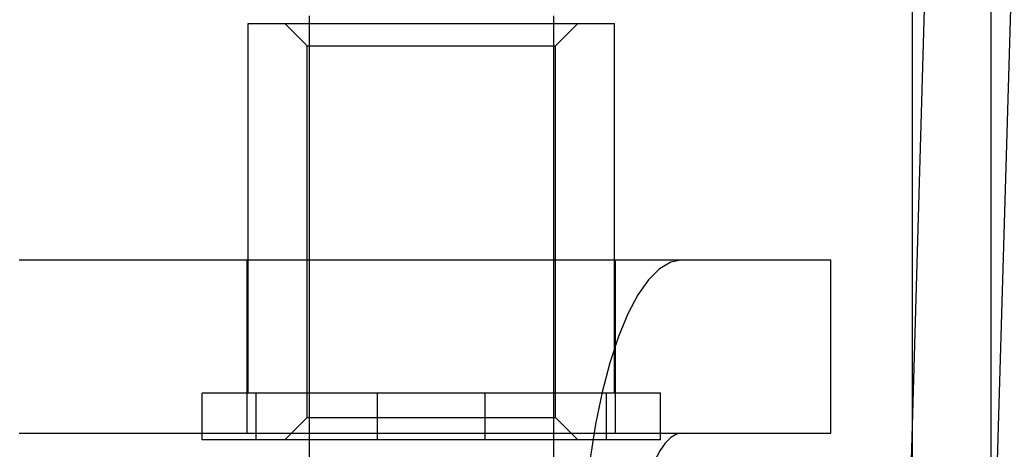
# Model space of a CAD drawing. Header units: inches. Extents: x 0 to 304, y 0 to 196.
# Tile 41 of 98: x 90.89 to 91.334, y 103.34 to 103.534. Entities that reach past the tile are written whole.
import ezdxf

# ---------------------------------------------------------------- set-up
doc = ezdxf.new("R2010")
doc.units = ezdxf.units.IN
doc.header["$LTSCALE"] = 16.696429
doc.header["$MEASUREMENT"] = 0
doc.linetypes.add('HIDDEN', pattern=[0.2, 0.1, -0.1])
doc.layers.add('DEFAULT_2', color=8, linetype='HIDDEN')
doc.layers.add('MAIN_DOOR_ASSEMBLY', color=7, linetype='CONTINUOUS')

msp = doc.modelspace()

# ---------------------------------------------------------------- linework, layer by layer
at = {"layer": 'DEFAULT_2', "color": 8, "linetype": 'HIDDEN'}
for p, q in [((91.29199, 103.95359), (91.29199, 103.0139)), ((91.02029, 103.53547), (91.02029, 103.31197)), ((91.13029, 103.53547), (91.13029, 103.31197)), ((90.99279, 103.36547), (90.99279, 103.53197)), ((90.99279, 103.53197), (91.15779, 103.53197)), ((91.01929, 103.52197), (91.00929, 103.53197)), ((91.13129, 103.52197), (91.14129, 103.53197)), ((91.15779, 103.36547), (91.15779, 103.53197)), ((91.01929, 103.35447), (91.01929, 103.52197)), ((91.01929, 103.52197), (91.13129, 103.52197)), ((91.13129, 103.35447), (91.13129, 103.52197)), ((90.88962, 103.42547), (91.2554, 103.42547)), ((90.99229, 103.34747), (90.99229, 103.42547)), ((91.15829, 103.34747), (91.15829, 103.42547)), ((91.25541, 103.34747), (91.25541, 103.42547)), ((90.97205, 103.34447), (90.97205, 103.36547)), ((91.17854, 103.36547), (90.97205, 103.36547)), ((90.99633, 103.34447), (90.99633, 103.36547)), ((91.05101, 103.34447), (91.05101, 103.36547)), ((91.09958, 103.34447), (91.09958, 103.36547)), ((91.15425, 103.34447), (91.15425, 103.36547)), ((91.17854, 103.34447), (91.17854, 103.36547)), ((91.01929, 103.35447), (91.00929, 103.34447)), ((91.01929, 103.35447), (91.13129, 103.35447)), ((91.13129, 103.35447), (91.14129, 103.34447)), ((90.88962, 103.34747), (91.2554, 103.34747)), ((91.17854, 103.34447), (90.97205, 103.34447))]:
    msp.add_line(p, q, dxfattribs=at)
for points in [[(91.30179, 103.68704), (91.2871, 103.18479)], [(91.32518, 103.1727), (91.32527, 103.17346), (91.32542, 103.17468), (91.32555, 103.1759), (91.32567, 103.17713), (91.32578, 103.17835), (91.32587, 103.17958), (91.32595, 103.1808), (91.32601, 103.18203), (91.32607, 103.18326), (91.34078, 103.68619)], [(91.18846, 103.42547), (91.18326, 103.42446), (91.17818, 103.42151), (91.17321, 103.4166), (91.16842, 103.40983), (91.16389, 103.40125), (91.15966, 103.391), (91.1558, 103.37919), (91.15235, 103.36598), (91.14935, 103.35153), (91.14684, 103.33603), (91.14486, 103.31965), (91.14343, 103.30263), (91.14256, 103.28527), (91.14227, 103.26747)], [(91.18846, 103.34747), (91.18583, 103.34696), (91.18326, 103.34547), (91.18074, 103.34298), (91.17831, 103.33955), (91.17602, 103.33521), (91.17388, 103.33002), (91.17192, 103.32404), (91.17018, 103.31735), (91.16866, 103.31003), (91.16739, 103.30218), (91.16639, 103.29389), (91.16566, 103.28527), (91.16522, 103.27648), (91.16507, 103.26747)]]:
    msp.add_lwpolyline(points, dxfattribs=at)
at = {"layer": 'MAIN_DOOR_ASSEMBLY', "color": 3, "linetype": 'Continuous'}
msp.add_line((91.32749, 113.65697), (91.32749, 93.15697), dxfattribs=at)

doc.saveas('drawing.dxf')
